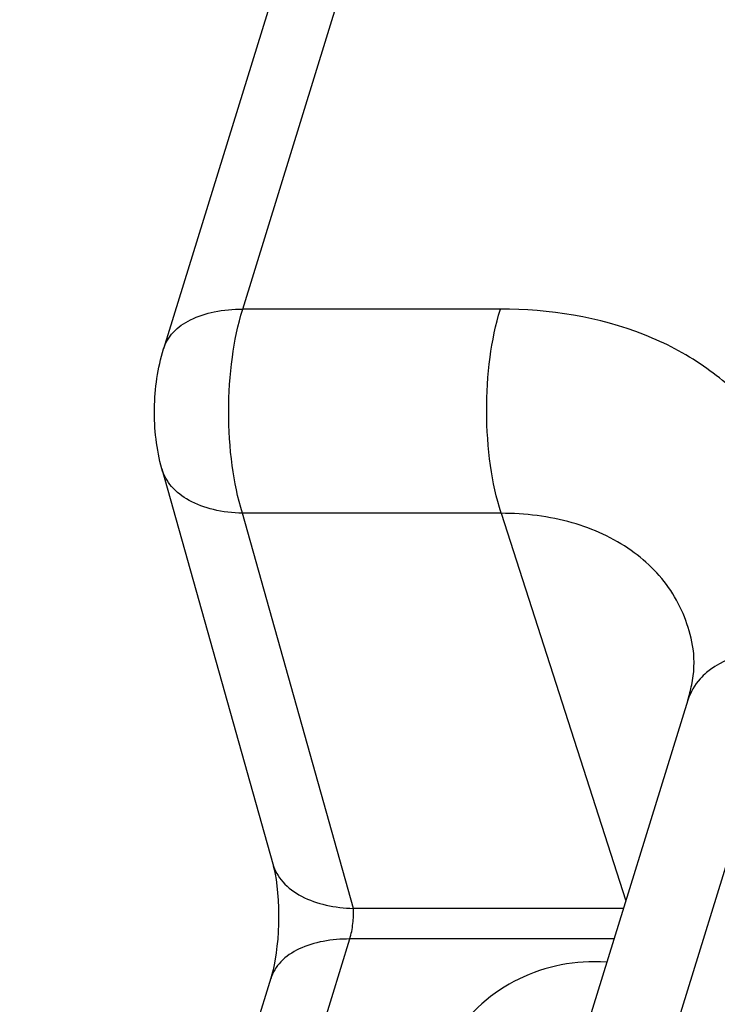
# Model space of a CAD drawing. Header units: millimetres. Extents: x 0 to 594, y 0 to 420.
# Tile 64 of 120: x 374.16 to 379.33, y 194.6 to 201.88. Entities that reach past the tile are written whole.
import ezdxf

# ---------------------------------------------------------------- set-up
doc = ezdxf.new("R2010")
doc.units = ezdxf.units.MM
doc.header["$LTSCALE"] = 32.67
doc.layers.get('0').update_dxf_attribs({"linetype": 'CONTINUOUS'})
doc.layers.add('3_ALL_AXES', color=7, linetype='CONTINUOUS')

msp = doc.modelspace()

# ---------------------------------------------------------------- linework, layer by layer
at = {"color": 9, "linetype": 'CONTINUOUS'}
for p, q in [((375.81453, 199.74344), (378.58758, 208.71703)), ((377.72127, 199.74344), (375.81453, 199.74344)), ((376.6335, 195.31168), (375.8127, 198.23314)), ((377.72712, 198.23314), (375.8127, 198.23314)), ((377.72712, 198.23314), (378.64942, 195.36678)), ((379.88866, 197.24302), (377.50674, 189.53514)), ((378.6324, 195.31168), (376.6335, 195.31168)), ((374.26026, 187.49155), (376.60685, 195.08513)), ((378.56239, 195.08513), (376.60685, 195.08513))]:
    msp.add_line(p, q, dxfattribs=at)
at = {"color": 7, "linetype": 'CONTINUOUS'}
for p, q in [((378.00222, 208.42326), (375.22919, 199.44971)), ((375.21642, 198.56298), (376.03723, 195.64152)), ((379.10821, 196.85141), (376.72628, 189.14348)), ((376.02264, 194.7951), (373.76484, 187.48879))]:
    msp.add_line(p, q, dxfattribs=at)
msp.add_lwpolyline([(376.03722, 195.64152), (376.04111, 195.62705), (376.04789, 195.5986), (376.05485, 195.56427), (376.06163, 195.52419), (376.06784, 195.47874), (376.07319, 195.42769), (376.0773, 195.37207), (376.07981, 195.31442), (376.08064, 195.2558), (376.07978, 195.19677), (376.07731, 195.13917), (376.07342, 195.0841), (376.06826, 195.03174), (376.06202, 194.98238), (376.05489, 194.93643), (376.04712, 194.8944), (376.03896, 194.85669), (376.03069, 194.82344), (376.02264, 194.7951)], dxfattribs=at)
at = {"color": 9, "linetype": 'CONTINUOUS'}
for points, knots in [([(375.22918, 199.44971), (375.24302, 199.4945), (375.29717, 199.58306), (375.43302, 199.67622), (375.61136, 199.73223), (375.74407, 199.74344), (375.81453, 199.74344)], [0, 0, 0, 0, 0.2021582, 0.4299299, 0.6961907, 1, 1, 1, 1]), ([(375.81269, 198.23314), (375.77693, 198.34793), (375.72658, 198.5981), (375.70276, 198.98612), (375.7277, 199.37543), (375.77863, 199.62728), (375.81453, 199.74344)], [0, 0, 0, 0, 0.2360262, 0.4982146, 0.7613366, 1, 1, 1, 1]), ([(377.72712, 198.23314), (377.69022, 198.3478), (377.63776, 198.59785), (377.61155, 198.986), (377.63491, 199.37542), (377.68542, 199.62732), (377.7213, 199.74344)], [0, 0, 0, 0, 0.2363627, 0.4985596, 0.761509, 1, 1, 1, 1]), ([(379.88866, 197.24302), (379.93755, 197.40123), (380.00156, 197.72018), (379.98178, 198.1981), (379.84152, 198.64104), (379.58622, 199.02842), (379.22793, 199.34326), (378.61865, 199.66019), (378.08234, 199.74344), (377.72127, 199.74344)], [0, 0, 0, 0, 0.1267799, 0.2466384, 0.3624409, 0.4780829, 0.5974546, 0.7235702, 1, 1, 1, 1]), ([(375.8127, 198.23314), (375.74038, 198.23519), (375.60393, 198.25118), (375.42149, 198.31645), (375.28356, 198.41998), (375.22988, 198.51508), (375.21643, 198.56295)], [0, 0, 0, 0, 0.2996804, 0.5645845, 0.7940198, 1, 1, 1, 1]), ([(379.14748, 197.22972), (379.12564, 197.37311), (379.02176, 197.65793), (378.69526, 197.98995), (378.24405, 198.19235), (377.9041, 198.23314), (377.72712, 198.23314)], [0, 0, 0, 0, 0.2300331, 0.4647287, 0.7193184, 1, 1, 1, 1]), ([(379.88866, 197.24305), (379.76471, 197.24305), (379.53745, 197.21896), (379.32507, 197.12098), (379.24719, 197.05491)], [0, 0, 0, 0, 0.5482371, 1, 1, 1, 1]), ([(379.24719, 197.05491), (379.23055, 197.0408), (379.17064, 196.98371), (379.12619, 196.90965), (379.10821, 196.85141)], [0, 0, 0, 0, 0.2635056, 1, 1, 1, 1]), ([(376.03739, 195.64156), (376.05145, 195.59217), (376.10757, 195.4934), (376.25191, 195.39027), (376.43344, 195.32826), (376.5658, 195.3136), (376.6335, 195.31168)], [0, 0, 0, 0, 0.2127721, 0.4521704, 0.7193854, 1, 1, 1, 1]), ([(376.60686, 195.08513), (376.61833, 195.12231), (376.63192, 195.19775), (376.63652, 195.27441), (376.6335, 195.31168)], [0, 0, 0, 0, 0.5099438, 1, 1, 1, 1]), ([(376.60686, 195.08514), (376.54091, 195.08514), (376.41226, 195.07505), (376.23499, 195.02216), (376.09292, 194.9297), (376.03613, 194.83767), (376.02165, 194.79137)], [0, 0, 0, 0, 0.2844265, 0.552932, 0.7907563, 1, 1, 1, 1])]:
    msp.add_open_spline(points, degree=3, knots=knots, dxfattribs=at)
at = {"color": 7, "linetype": 'CONTINUOUS'}
for points, knots in [([(375.21643, 198.56296), (375.1761, 198.70645), (375.14278, 199.00739), (375.18509, 199.30701), (375.22919, 199.4497)], [0, 0, 0, 0, 0.4995148, 1, 1, 1, 1]), ([(379.10821, 196.85141), (379.11974, 196.88873), (379.15156, 197.01191), (379.16079, 197.1424), (379.14748, 197.22972)], [0, 0, 0, 0, 0.3066163, 1, 1, 1, 1])]:
    msp.add_open_spline(points, degree=3, knots=knots, dxfattribs=at)
at = {"layer": '3_ALL_AXES', "color": 7, "linetype": 'CONTINUOUS'}
msp.add_arc((378.40921, 193.66604), 1.25052, 85.671636, 146.605391, dxfattribs=at)

doc.saveas('drawing.dxf')
